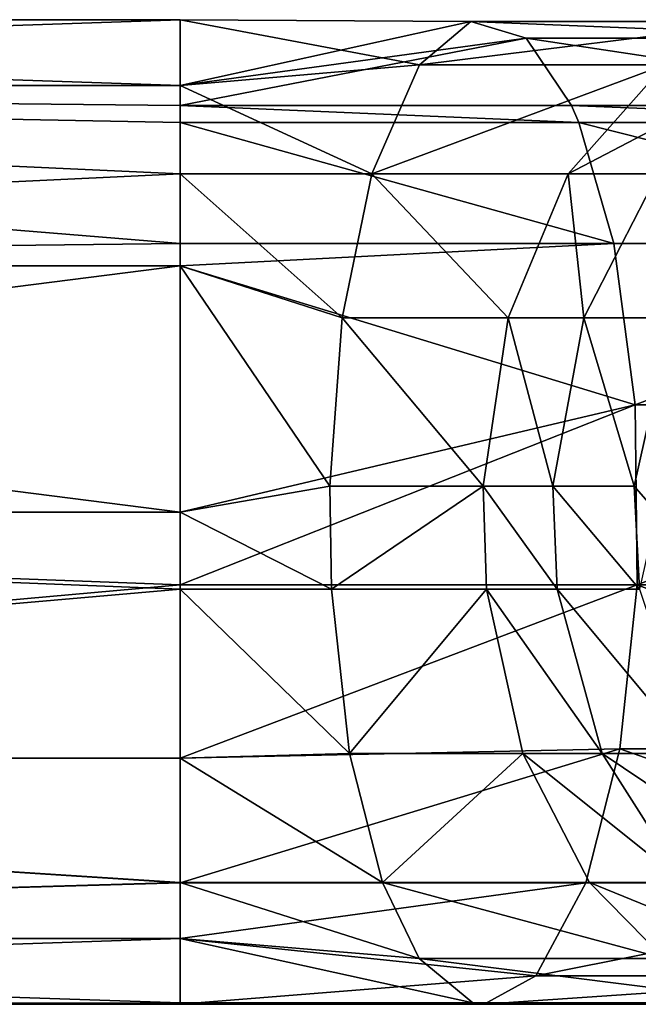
# Model space of a CAD drawing. Header units: millimetres. Extents: x 1804 to 4240, y -28 to 27.
# Tile 72 of 143: x 3025.77 to 3028.91, y -3.03 to 1.97. Entities that reach past the tile are written whole.
import ezdxf

# ---------------------------------------------------------------- set-up
doc = ezdxf.new("R2010")
doc.units = ezdxf.units.MM
doc.header["$LTSCALE"] = 25.4
doc.layers.get('0').update_dxf_attribs({"true_color": 0xff5454})

# ---------------------------------------------------------------- blocks, each defined once
blk = doc.blocks.new('MORE-EYE-7826-7825-7608-LINE.STL')
at = {"color": 18, "true_color": 0x000000}
mesh = blk.add_polyface(dxfattribs=at)
corners = [(1237.3628, 1.6398, 1331.1011), (1247.1893, 1.9747, 1329.8511), (1237.3628, 1.9747, 1329.8511), (1247.1893, 1.6398, 1331.1011)]
mesh.append_faces([[corners[k] for k in face] for face in [(0, 1, 2), (1, 0, 3)]], dxfattribs={"vtx0": -1, "color": 18})
mesh = blk.add_polyface(dxfattribs=at)
corners = [(1237.3628, 1.9747, 1329.8511), (1247.1893, 1.6398, 1328.6011), (1237.3628, 1.6398, 1328.6011), (1247.1893, 1.9747, 1329.8511)]
mesh.append_faces([[corners[k] for k in face] for face in [(0, 1, 2), (1, 0, 3)]], dxfattribs={"vtx0": -1, "color": 18})
mesh = blk.add_polyface(dxfattribs=at)
corners = [(1247.1893, 1.9747, 1329.8511), (1248.4042, 1.746, 1328.6107), (1247.1893, 1.6398, 1328.6011)]
mesh.append_faces([[corners[k] for k in face] for face in [(0, 1, 2)]], dxfattribs={"color": 18})
mesh = blk.add_polyface(dxfattribs=at)
corners = [(1247.1893, 1.9747, 1329.8511), (1248.6649, 1.9655, 1329.3989), (1248.4042, 1.746, 1328.6107)]
mesh.append_faces([[corners[k] for k in face] for face in [(0, 1, 2)]], dxfattribs={"color": 18})
mesh = blk.add_polyface(dxfattribs=at)
corners = [(1247.1893, 1.6398, 1331.1011), (1248.6649, 1.9655, 1329.3989), (1247.1893, 1.9747, 1329.8511)]
mesh.append_faces([[corners[k] for k in face] for face in [(0, 1, 2)]], dxfattribs={"color": 18})
mesh = blk.add_polyface(dxfattribs=at)
corners = [(1247.1893, 1.6398, 1331.1011), (1248.9454, 1.8808, 1330.2471), (1248.6649, 1.9655, 1329.3989)]
mesh.append_faces([[corners[k] for k in face] for face in [(0, 1, 2)]], dxfattribs={"color": 18})
mesh = blk.add_polyface(dxfattribs=at)
corners = [(1248.4042, 1.746, 1328.6107), (1250.178, 1.9655, 1328.5637), (1249.6499, 1.746, 1327.9231), (1248.6649, 1.9655, 1329.3989)]
mesh.append_faces([[corners[k] for k in face] for face in [(0, 1, 2), (1, 0, 3)]], dxfattribs={"vtx0": -1, "color": 18})
mesh = blk.add_polyface(dxfattribs=at)
corners = [(1248.6649, 1.9655, 1329.3989), (1250.7461, 1.8808, 1329.2531), (1250.178, 1.9655, 1328.5637), (1248.9454, 1.8808, 1330.2471)]
mesh.append_faces([[corners[k] for k in face] for face in [(0, 1, 2), (1, 0, 3)]], dxfattribs={"vtx0": -1, "color": 18})
mesh = blk.add_polyface(dxfattribs=at)
corners = [(1247.1893, 1.5388, 1331.2616), (1248.9454, 1.8808, 1330.2471), (1247.1893, 1.6398, 1331.1011)]
mesh.append_faces([[corners[k] for k in face] for face in [(0, 1, 2)]], dxfattribs={"color": 18})
mesh = blk.add_polyface(dxfattribs=at)
corners = [(1247.1893, 1.5388, 1331.2616), (1249.1752, 1.5388, 1330.9417), (1248.9454, 1.8808, 1330.2471)]
mesh.append_faces([[corners[k] for k in face] for face in [(0, 1, 2)]], dxfattribs={"color": 18})
mesh = blk.add_polyface(dxfattribs=at)
corners = [(1248.9454, 1.8808, 1330.2471), (1251.2114, 1.5388, 1329.8176), (1250.7461, 1.8808, 1329.2531), (1249.1752, 1.5388, 1330.9417)]
mesh.append_faces([[corners[k] for k in face] for face in [(0, 1, 2), (1, 0, 3)]], dxfattribs={"vtx0": -1, "color": 18})
mesh = blk.add_polyface(dxfattribs=at)
corners = [(1248.4042, 1.746, 1328.6107), (1248.1619, 1.1927, 1327.8782), (1247.1893, 1.6398, 1328.6011)]
mesh.append_faces([[corners[k] for k in face] for face in [(0, 1, 2)]], dxfattribs={"color": 18})
mesh = blk.add_polyface(dxfattribs=at)
corners = [(1248.1619, 1.1927, 1327.8782), (1249.6499, 1.746, 1327.9231), (1249.1592, 1.1927, 1327.3278), (1248.4042, 1.746, 1328.6107)]
mesh.append_faces([[corners[k] for k in face] for face in [(0, 1, 2), (1, 0, 3)]], dxfattribs={"vtx0": -1, "color": 18})
mesh = blk.add_polyface(dxfattribs=at)
corners = [(1249.1592, 1.1927, 1327.3278), (1250.2178, 1.746, 1327.3448), (1249.6138, 1.1927, 1326.8647), (1249.6499, 1.746, 1327.9231)]
mesh.append_faces([[corners[k] for k in face] for face in [(0, 1, 2), (1, 0, 3)]], dxfattribs={"vtx0": -1, "color": 18})
mesh = blk.add_polyface(dxfattribs=at)
corners = [(1247.1893, 0.8388, 1331.9462), (1237.3628, 1.6398, 1331.1011), (1237.3628, 0.7247, 1332.0161)]
mesh.append_faces([[corners[k] for k in face] for face in [(0, 1, 2)]], dxfattribs={"color": 18})
mesh = blk.add_polyface(dxfattribs=at)
corners = [(1247.1893, 1.4521, 1331.3807), (1237.3628, 1.6398, 1331.1011), (1247.1893, 0.8388, 1331.9462)]
mesh.append_faces([[corners[k] for k in face] for face in [(0, 1, 2)]], dxfattribs={"color": 18})
mesh = blk.add_polyface(dxfattribs=at)
corners = [(1247.1893, 1.4521, 1331.3807), (1247.1893, 1.5388, 1331.2616), (1237.3628, 1.6398, 1331.1011)]
mesh.append_faces([[corners[k] for k in face] for face in [(0, 1, 2)]], dxfattribs={"color": 18})
mesh = blk.add_polyface(dxfattribs=at)
corners = [(1247.1893, 1.5388, 1331.2616), (1247.1893, 1.6398, 1331.1011), (1237.3628, 1.6398, 1331.1011)]
mesh.append_faces([[corners[k] for k in face] for face in [(0, 1, 2)]], dxfattribs={"color": 18})
mesh = blk.add_polyface(dxfattribs=at)
corners = [(1247.1893, 1.6398, 1328.6011), (1247.1893, 1.1927, 1328.0349), (1237.3628, 1.6398, 1328.6011)]
mesh.append_faces([[corners[k] for k in face] for face in [(0, 1, 2)]], dxfattribs={"color": 18})
mesh = blk.add_polyface(dxfattribs=at)
corners = [(1247.1893, 1.1927, 1328.0349), (1237.3628, 0.7247, 1327.686), (1237.3628, 1.6398, 1328.6011)]
mesh.append_faces([[corners[k] for k in face] for face in [(0, 1, 2)]], dxfattribs={"color": 18})
mesh = blk.add_polyface(dxfattribs=at)
corners = [(1247.1893, 1.6398, 1328.6011), (1248.1619, 1.1927, 1327.8782), (1247.1893, 1.1927, 1328.0349)]
mesh.append_faces([[corners[k] for k in face] for face in [(0, 1, 2)]], dxfattribs={"color": 18})
mesh = blk.add_polyface(dxfattribs=at)
corners = [(1247.1893, 1.5388, 1331.2616), (1249.2126, 1.4521, 1331.0548), (1249.1752, 1.5388, 1330.9417), (1247.1893, 1.4521, 1331.3807)]
mesh.append_faces([[corners[k] for k in face] for face in [(0, 1, 2), (1, 0, 3)]], dxfattribs={"vtx0": -1, "color": 18})
mesh = blk.add_polyface(dxfattribs=at)
corners = [(1249.1752, 1.5388, 1330.9417), (1251.2872, 1.4521, 1329.9095), (1251.2114, 1.5388, 1329.8176), (1249.2126, 1.4521, 1331.0548)]
mesh.append_faces([[corners[k] for k in face] for face in [(0, 1, 2), (1, 0, 3)]], dxfattribs={"vtx0": -1, "color": 18})
mesh = blk.add_polyface(dxfattribs=at)
corners = [(1249.3901, 0.8388, 1331.5916), (1247.1893, 1.4521, 1331.3807), (1247.1893, 0.8388, 1331.9462), (1249.2126, 1.4521, 1331.0548)]
mesh.append_faces([[corners[k] for k in face] for face in [(0, 1, 2), (1, 0, 3)]], dxfattribs={"vtx0": -1, "color": 18})
mesh = blk.add_polyface(dxfattribs=at)
corners = [(1249.2126, 1.4521, 1331.0548), (1251.6469, 0.8388, 1330.3458), (1251.2872, 1.4521, 1329.9095), (1249.3901, 0.8388, 1331.5916)]
mesh.append_faces([[corners[k] for k in face] for face in [(0, 1, 2), (1, 0, 3)]], dxfattribs={"vtx0": -1, "color": 18})
mesh = blk.add_polyface(dxfattribs=at)
corners = [(1247.1893, 0.7247, 1327.686), (1237.3628, 0.7247, 1327.686), (1247.1893, 1.1927, 1328.0349)]
mesh.append_faces([[corners[k] for k in face] for face in [(0, 1, 2)]], dxfattribs={"color": 18})
mesh = blk.add_polyface(dxfattribs=at)
corners = [(1248.011, 0.4614, 1327.4218), (1247.1893, 0.7247, 1327.686), (1247.1893, 1.1927, 1328.0349)]
mesh.append_faces([[corners[k] for k in face] for face in [(0, 1, 2)]], dxfattribs={"color": 18})
mesh = blk.add_polyface(dxfattribs=at)
corners = [(1248.1619, 1.1927, 1327.8782), (1248.011, 0.4614, 1327.4218), (1247.1893, 1.1927, 1328.0349)]
mesh.append_faces([[corners[k] for k in face] for face in [(0, 1, 2)]], dxfattribs={"color": 18})
mesh = blk.add_polyface(dxfattribs=at)
corners = [(1248.1619, 1.1927, 1327.8782), (1248.8533, 0.4614, 1326.9567), (1248.011, 0.4614, 1327.4218), (1249.1592, 1.1927, 1327.3278)]
mesh.append_faces([[corners[k] for k in face] for face in [(0, 1, 2), (1, 0, 3)]], dxfattribs={"vtx0": -1, "color": 18})
mesh = blk.add_polyface(dxfattribs=at)
corners = [(1249.1592, 1.1927, 1327.3278), (1249.2374, 0.4614, 1326.5656), (1248.8533, 0.4614, 1326.9567), (1249.6138, 1.1927, 1326.8647)]
mesh.append_faces([[corners[k] for k in face] for face in [(0, 1, 2), (1, 0, 3)]], dxfattribs={"vtx0": -1, "color": 18})
mesh = blk.add_polyface(dxfattribs=at)
corners = [(1249.6138, 1.1927, 1326.8647), (1249.6843, 0.4614, 1325.7251), (1249.2374, 0.4614, 1326.5656), (1250.1428, 1.1927, 1325.8698)]
mesh.append_faces([[corners[k] for k in face] for face in [(0, 1, 2), (1, 0, 3)]], dxfattribs={"vtx0": -1, "color": 18})
mesh = blk.add_polyface(dxfattribs=at)
corners = [(1247.1893, 0.8388, 1331.9462), (1237.3628, 0.7247, 1332.0161), (1247.1893, 0.7247, 1332.0161)]
mesh.append_faces([[corners[k] for k in face] for face in [(0, 1, 2)]], dxfattribs={"color": 18})
mesh = blk.add_polyface(dxfattribs=at)
corners = [(1249.3901, 0.8388, 1331.5916), (1247.1893, 0.8388, 1331.9462), (1247.1893, 0.7247, 1332.0161)]
mesh.append_faces([[corners[k] for k in face] for face in [(0, 1, 2)]], dxfattribs={"color": 18})
mesh = blk.add_polyface(dxfattribs=at)
corners = [(1249.4985, 0.0197, 1331.9189), (1249.3901, 0.8388, 1331.5916), (1247.1893, 0.7247, 1332.0161)]
mesh.append_faces([[corners[k] for k in face] for face in [(0, 1, 2)]], dxfattribs={"color": 18})
mesh = blk.add_polyface(dxfattribs=at)
corners = [(1249.4985, 0.0197, 1331.9189), (1251.6469, 0.8388, 1330.3458), (1249.3901, 0.8388, 1331.5916), (1251.8662, 0.0197, 1330.6119)]
mesh.append_faces([[corners[k] for k in face] for face in [(0, 1, 2), (1, 0, 3)]], dxfattribs={"vtx0": -1, "color": 18})
mesh = blk.add_polyface(dxfattribs=at)
corners = [(1247.1893, 0.7247, 1327.686), (1237.3628, -0.5253, 1327.3511), (1237.3628, 0.7247, 1327.686), (1247.1893, -0.5253, 1327.3511)]
mesh.append_faces([[corners[k] for k in face] for face in [(0, 1, 2), (1, 0, 3)]], dxfattribs={"vtx0": -1, "color": 18})
mesh = blk.add_polyface(dxfattribs=at)
corners = [(1247.1893, -0.5253, 1332.3511), (1237.3628, 0.7247, 1332.0161), (1237.3628, -0.5253, 1332.3511), (1247.1893, 0.7247, 1332.0161)]
mesh.append_faces([[corners[k] for k in face] for face in [(0, 1, 2), (1, 0, 3)]], dxfattribs={"vtx0": -1, "color": 18})
mesh = blk.add_polyface(dxfattribs=at)
corners = [(1249.4985, 0.0197, 1331.9189), (1247.1893, 0.7247, 1332.0161), (1247.1893, -0.5253, 1332.3511)]
mesh.append_faces([[corners[k] for k in face] for face in [(0, 1, 2)]], dxfattribs={"color": 18})
mesh = blk.add_polyface(dxfattribs=at)
corners = [(1247.9482, -0.3939, 1327.2323), (1247.1893, -0.5253, 1327.3511), (1247.1893, 0.7247, 1327.686)]
mesh.append_faces([[corners[k] for k in face] for face in [(0, 1, 2)]], dxfattribs={"color": 18})
mesh = blk.add_polyface(dxfattribs=at)
corners = [(1248.011, 0.4614, 1327.4218), (1247.9482, -0.3939, 1327.2323), (1247.1893, 0.7247, 1327.686)]
mesh.append_faces([[corners[k] for k in face] for face in [(0, 1, 2)]], dxfattribs={"color": 18})
mesh = blk.add_polyface(dxfattribs=at)
corners = [(1248.011, 0.4614, 1327.4218), (1248.7264, -0.3939, 1326.8027), (1247.9482, -0.3939, 1327.2323), (1248.8533, 0.4614, 1326.9567)]
mesh.append_faces([[corners[k] for k in face] for face in [(0, 1, 2), (1, 0, 3)]], dxfattribs={"vtx0": -1, "color": 18})
mesh = blk.add_polyface(dxfattribs=at)
corners = [(1248.8533, 0.4614, 1326.9567), (1249.0813, -0.3939, 1326.4414), (1248.7264, -0.3939, 1326.8027), (1249.2374, 0.4614, 1326.5656)]
mesh.append_faces([[corners[k] for k in face] for face in [(0, 1, 2), (1, 0, 3)]], dxfattribs={"vtx0": -1, "color": 18})
mesh = blk.add_polyface(dxfattribs=at)
corners = [(1249.2374, 0.4614, 1326.5656), (1249.494, -0.3939, 1325.665), (1249.0813, -0.3939, 1326.4414), (1249.6843, 0.4614, 1325.7251)]
mesh.append_faces([[corners[k] for k in face] for face in [(0, 1, 2), (1, 0, 3)]], dxfattribs={"vtx0": -1, "color": 18})
mesh = blk.add_polyface(dxfattribs=at)
corners = [(1249.6843, 0.4614, 1325.7251), (1249.6084, -0.5253, 1325.0469), (1249.494, -0.3939, 1325.665)]
mesh.append_faces([[corners[k] for k in face] for face in [(0, 1, 2)]], dxfattribs={"color": 18})
mesh = blk.add_polyface(dxfattribs=at)
corners = [(1249.4985, 0.0197, 1331.9189), (1247.1893, -0.5253, 1332.3511), (1247.1893, -0.8957, 1332.3235)]
mesh.append_faces([[corners[k] for k in face] for face in [(0, 1, 2)]], dxfattribs={"color": 18})
mesh = blk.add_polyface(dxfattribs=at)
corners = [(1249.5087, -0.8957, 1331.9498), (1249.4985, 0.0197, 1331.9189), (1247.1893, -0.8957, 1332.3235)]
mesh.append_faces([[corners[k] for k in face] for face in [(0, 1, 2)]], dxfattribs={"color": 18})
mesh = blk.add_polyface(dxfattribs=at)
corners = [(1249.5087, -0.8957, 1331.9498), (1251.8662, 0.0197, 1330.6119), (1249.4985, 0.0197, 1331.9189), (1251.887, -0.8957, 1330.637)]
mesh.append_faces([[corners[k] for k in face] for face in [(0, 1, 2), (1, 0, 3)]], dxfattribs={"vtx0": -1, "color": 18})
mesh = blk.add_polyface(dxfattribs=at)
corners = [(1247.9569, -0.9173, 1327.2584), (1247.1893, -0.5253, 1327.3511), (1247.9482, -0.3939, 1327.2323)]
mesh.append_faces([[corners[k] for k in face] for face in [(0, 1, 2)]], dxfattribs={"color": 18})
mesh = blk.add_polyface(dxfattribs=at)
corners = [(1248.7264, -0.3939, 1326.8027), (1247.9569, -0.9173, 1327.2584), (1247.9482, -0.3939, 1327.2323), (1248.7439, -0.9173, 1326.824)]
mesh.append_faces([[corners[k] for k in face] for face in [(0, 1, 2), (1, 0, 3)]], dxfattribs={"vtx0": -1, "color": 18})
mesh = blk.add_polyface(dxfattribs=at)
corners = [(1248.7264, -0.3939, 1326.8027), (1249.1027, -0.9173, 1326.4585), (1248.7439, -0.9173, 1326.824), (1249.0813, -0.3939, 1326.4414)]
mesh.append_faces([[corners[k] for k in face] for face in [(0, 1, 2), (1, 0, 3)]], dxfattribs={"vtx0": -1, "color": 18})
mesh = blk.add_polyface(dxfattribs=at)
corners = [(1249.0813, -0.3939, 1326.4414), (1249.5203, -0.9173, 1325.6733), (1249.1027, -0.9173, 1326.4585), (1249.494, -0.3939, 1325.665)]
mesh.append_faces([[corners[k] for k in face] for face in [(0, 1, 2), (1, 0, 3)]], dxfattribs={"vtx0": -1, "color": 18})
mesh = blk.add_polyface(dxfattribs=at)
corners = [(1249.494, -0.3939, 1325.665), (1249.6084, -0.5253, 1325.0469), (1249.5203, -0.9173, 1325.6733)]
mesh.append_faces([[corners[k] for k in face] for face in [(0, 1, 2)]], dxfattribs={"color": 18})
mesh = blk.add_polyface(dxfattribs=at)
corners = [(1247.1893, -0.9173, 1327.382), (1237.3628, -0.5253, 1327.3511), (1247.1893, -0.5253, 1327.3511)]
mesh.append_faces([[corners[k] for k in face] for face in [(0, 1, 2)]], dxfattribs={"color": 18})
mesh = blk.add_polyface(dxfattribs=at)
corners = [(1247.1893, -0.9173, 1327.382), (1237.3628, -1.7753, 1327.686), (1237.3628, -0.5253, 1327.3511)]
mesh.append_faces([[corners[k] for k in face] for face in [(0, 1, 2)]], dxfattribs={"color": 18})
mesh = blk.add_polyface(dxfattribs=at)
corners = [(1247.1893, -0.8957, 1332.3235), (1237.3628, -0.5253, 1332.3511), (1237.3628, -1.7753, 1332.0161)]
mesh.append_faces([[corners[k] for k in face] for face in [(0, 1, 2)]], dxfattribs={"color": 18})
mesh = blk.add_polyface(dxfattribs=at)
corners = [(1247.1893, -0.5253, 1332.3511), (1237.3628, -0.5253, 1332.3511), (1247.1893, -0.8957, 1332.3235)]
mesh.append_faces([[corners[k] for k in face] for face in [(0, 1, 2)]], dxfattribs={"color": 18})
mesh = blk.add_polyface(dxfattribs=at)
corners = [(1247.9569, -0.9173, 1327.2584), (1247.1893, -0.9173, 1327.382), (1247.1893, -0.5253, 1327.3511)]
mesh.append_faces([[corners[k] for k in face] for face in [(0, 1, 2)]], dxfattribs={"color": 18})
mesh = blk.add_polyface(dxfattribs=at)
corners = [(1247.1893, -0.8957, 1332.3235), (1237.3628, -1.7753, 1332.0161), (1247.1893, -1.7753, 1332.0161)]
mesh.append_faces([[corners[k] for k in face] for face in [(0, 1, 2)]], dxfattribs={"color": 18})
mesh = blk.add_polyface(dxfattribs=at)
corners = [(1249.5087, -0.8957, 1331.9498), (1247.1893, -0.8957, 1332.3235), (1247.1893, -1.7753, 1332.0161)]
mesh.append_faces([[corners[k] for k in face] for face in [(0, 1, 2)]], dxfattribs={"color": 18})
mesh = blk.add_polyface(dxfattribs=at)
corners = [(1249.5087, -0.8957, 1331.9498), (1247.1893, -1.7753, 1332.0161), (1249.4205, -1.7275, 1331.6836)]
mesh.append_faces([[corners[k] for k in face] for face in [(0, 1, 2)]], dxfattribs={"color": 18})
mesh = blk.add_polyface(dxfattribs=at)
corners = [(1251.7085, -1.7275, 1330.4205), (1249.5087, -0.8957, 1331.9498), (1249.4205, -1.7275, 1331.6836), (1251.887, -0.8957, 1330.637)]
mesh.append_faces([[corners[k] for k in face] for face in [(0, 1, 2), (1, 0, 3)]], dxfattribs={"vtx0": -1, "color": 18})
mesh = blk.add_polyface(dxfattribs=at)
corners = [(1247.1893, -1.7753, 1327.686), (1237.3628, -1.7753, 1327.686), (1247.1893, -0.9173, 1327.382)]
mesh.append_faces([[corners[k] for k in face] for face in [(0, 1, 2)]], dxfattribs={"color": 18})
mesh = blk.add_polyface(dxfattribs=at)
corners = [(1248.0482, -1.7524, 1327.5347), (1247.1893, -1.7753, 1327.686), (1247.1893, -0.9173, 1327.382)]
mesh.append_faces([[corners[k] for k in face] for face in [(0, 1, 2)]], dxfattribs={"color": 18})
mesh = blk.add_polyface(dxfattribs=at)
corners = [(1248.0482, -1.7524, 1327.5347), (1247.1893, -0.9173, 1327.382), (1247.9569, -0.9173, 1327.2584)]
mesh.append_faces([[corners[k] for k in face] for face in [(0, 1, 2)]], dxfattribs={"color": 18})
mesh = blk.add_polyface(dxfattribs=at)
corners = [(1248.7439, -0.9173, 1326.824), (1248.0482, -1.7524, 1327.5347), (1247.9569, -0.9173, 1327.2584), (1248.9291, -1.7524, 1327.0483)]
mesh.append_faces([[corners[k] for k in face] for face in [(0, 1, 2), (1, 0, 3)]], dxfattribs={"vtx0": -1, "color": 18})
mesh = blk.add_polyface(dxfattribs=at)
corners = [(1248.7439, -0.9173, 1326.824), (1249.3306, -1.7524, 1326.6395), (1248.9291, -1.7524, 1327.0483), (1249.1027, -0.9173, 1326.4585)]
mesh.append_faces([[corners[k] for k in face] for face in [(0, 1, 2), (1, 0, 3)]], dxfattribs={"vtx0": -1, "color": 18})
mesh = blk.add_polyface(dxfattribs=at)
corners = [(1249.1027, -0.9173, 1326.4585), (1249.7977, -1.7524, 1325.7609), (1249.3306, -1.7524, 1326.6395), (1249.5203, -0.9173, 1325.6733)]
mesh.append_faces([[corners[k] for k in face] for face in [(0, 1, 2), (1, 0, 3)]], dxfattribs={"vtx0": -1, "color": 18})
mesh = blk.add_polyface(dxfattribs=at)
corners = [(1249.4205, -1.7275, 1331.6836), (1247.1893, -1.7753, 1332.0161), (1247.1893, -2.4081, 1331.4958)]
mesh.append_faces([[corners[k] for k in face] for face in [(0, 1, 2)]], dxfattribs={"color": 18})
mesh = blk.add_polyface(dxfattribs=at)
corners = [(1249.4205, -1.7275, 1331.6836), (1247.1893, -2.4081, 1331.4958), (1249.2488, -2.4081, 1331.1641)]
mesh.append_faces([[corners[k] for k in face] for face in [(0, 1, 2)]], dxfattribs={"color": 18})
mesh = blk.add_polyface(dxfattribs=at)
corners = [(1251.3605, -2.4081, 1329.9983), (1249.4205, -1.7275, 1331.6836), (1249.2488, -2.4081, 1331.1641), (1251.7085, -1.7275, 1330.4205)]
mesh.append_faces([[corners[k] for k in face] for face in [(0, 1, 2), (1, 0, 3)]], dxfattribs={"vtx0": -1, "color": 18})
mesh = blk.add_polyface(dxfattribs=at)
corners = [(1247.1893, -2.4069, 1328.2051), (1237.3628, -1.7753, 1327.686), (1247.1893, -1.7753, 1327.686)]
mesh.append_faces([[corners[k] for k in face] for face in [(0, 1, 2)]], dxfattribs={"color": 18})
mesh = blk.add_polyface(dxfattribs=at)
corners = [(1247.1893, -2.4069, 1328.2051), (1237.3628, -2.6903, 1328.6011), (1237.3628, -1.7753, 1327.686)]
mesh.append_faces([[corners[k] for k in face] for face in [(0, 1, 2)]], dxfattribs={"color": 18})
mesh = blk.add_polyface(dxfattribs=at)
corners = [(1247.1893, -2.4081, 1331.4958), (1237.3628, -1.7753, 1332.0161), (1237.3628, -2.6903, 1331.1011)]
mesh.append_faces([[corners[k] for k in face] for face in [(0, 1, 2)]], dxfattribs={"color": 18})
mesh = blk.add_polyface(dxfattribs=at)
corners = [(1247.1893, -1.7753, 1332.0161), (1237.3628, -1.7753, 1332.0161), (1247.1893, -2.4081, 1331.4958)]
mesh.append_faces([[corners[k] for k in face] for face in [(0, 1, 2)]], dxfattribs={"color": 18})
mesh = blk.add_polyface(dxfattribs=at)
corners = [(1248.2153, -2.4069, 1328.0398), (1247.1893, -1.7753, 1327.686), (1248.0482, -1.7524, 1327.5347)]
mesh.append_faces([[corners[k] for k in face] for face in [(0, 1, 2)]], dxfattribs={"color": 18})
mesh = blk.add_polyface(dxfattribs=at)
corners = [(1248.2153, -2.4069, 1328.0398), (1247.1893, -2.4069, 1328.2051), (1247.1893, -1.7753, 1327.686)]
mesh.append_faces([[corners[k] for k in face] for face in [(0, 1, 2)]], dxfattribs={"color": 18})
mesh = blk.add_polyface(dxfattribs=at)
corners = [(1248.9291, -1.7524, 1327.0483), (1248.2153, -2.4069, 1328.0398), (1248.0482, -1.7524, 1327.5347), (1249.2675, -2.4069, 1327.459)]
mesh.append_faces([[corners[k] for k in face] for face in [(0, 1, 2), (1, 0, 3)]], dxfattribs={"vtx0": -1, "color": 18})
mesh = blk.add_polyface(dxfattribs=at)
corners = [(1249.7471, -2.4069, 1326.9706), (1248.9291, -1.7524, 1327.0483), (1249.3306, -1.7524, 1326.6395), (1249.2675, -2.4069, 1327.459)]
mesh.append_faces([[corners[k] for k in face] for face in [(0, 1, 2), (1, 0, 3)]], dxfattribs={"vtx0": -1, "color": 18})
mesh = blk.add_polyface(dxfattribs=at)
corners = [(1249.3306, -1.7524, 1326.6395), (1250.3052, -2.4069, 1325.921), (1249.7471, -2.4069, 1326.9706), (1249.7977, -1.7524, 1325.7609)]
mesh.append_faces([[corners[k] for k in face] for face in [(0, 1, 2), (1, 0, 3)]], dxfattribs={"vtx0": -1, "color": 18})
mesh = blk.add_polyface(dxfattribs=at)
corners = [(1237.3628, -2.6903, 1328.6011), (1247.1893, -2.4069, 1328.2051), (1247.1893, -2.6903, 1328.6011)]
mesh.append_faces([[corners[k] for k in face] for face in [(0, 1, 2)]], dxfattribs={"color": 18})
mesh = blk.add_polyface(dxfattribs=at)
corners = [(1247.1893, -2.4081, 1331.4958), (1237.3628, -2.6903, 1331.1011), (1247.1893, -2.6903, 1331.1011)]
mesh.append_faces([[corners[k] for k in face] for face in [(0, 1, 2)]], dxfattribs={"color": 18})
mesh = blk.add_polyface(dxfattribs=at)
corners = [(1248.4019, -2.7931, 1328.6038), (1247.1893, -2.6903, 1328.6011), (1247.1893, -2.4069, 1328.2051)]
mesh.append_faces([[corners[k] for k in face] for face in [(0, 1, 2)]], dxfattribs={"color": 18})
mesh = blk.add_polyface(dxfattribs=at)
corners = [(1248.4019, -2.7931, 1328.6038), (1247.1893, -2.4069, 1328.2051), (1248.2153, -2.4069, 1328.0398)]
mesh.append_faces([[corners[k] for k in face] for face in [(0, 1, 2)]], dxfattribs={"color": 18})
mesh = blk.add_polyface(dxfattribs=at)
corners = [(1247.1893, -2.4081, 1331.4958), (1247.1893, -2.6903, 1331.1011), (1249.2488, -2.4081, 1331.1641)]
mesh.append_faces([[corners[k] for k in face] for face in [(0, 1, 2)]], dxfattribs={"color": 18})
mesh = blk.add_polyface(dxfattribs=at)
corners = [(1249.2488, -2.4081, 1331.1641), (1247.1893, -2.6903, 1331.1011), (1248.9951, -2.881, 1330.3973)]
mesh.append_faces([[corners[k] for k in face] for face in [(0, 1, 2)]], dxfattribs={"color": 18})
mesh = blk.add_polyface(dxfattribs=at)
corners = [(1249.6453, -2.7931, 1327.9174), (1248.2153, -2.4069, 1328.0398), (1249.2675, -2.4069, 1327.459), (1248.4019, -2.7931, 1328.6038)]
mesh.append_faces([[corners[k] for k in face] for face in [(0, 1, 2), (1, 0, 3)]], dxfattribs={"vtx0": -1, "color": 18})
mesh = blk.add_polyface(dxfattribs=at)
corners = [(1251.3605, -2.4081, 1329.9983), (1248.9951, -2.881, 1330.3973), (1250.8468, -2.881, 1329.3752), (1249.2488, -2.4081, 1331.1641)]
mesh.append_faces([[corners[k] for k in face] for face in [(0, 1, 2), (1, 0, 3)]], dxfattribs={"vtx0": -1, "color": 18})
mesh = blk.add_polyface(dxfattribs=at)
corners = [(1250.212, -2.7931, 1327.3402), (1249.2675, -2.4069, 1327.459), (1249.7471, -2.4069, 1326.9706), (1249.6453, -2.7931, 1327.9174)]
mesh.append_faces([[corners[k] for k in face] for face in [(0, 1, 2), (1, 0, 3)]], dxfattribs={"vtx0": -1, "color": 18})
mesh = blk.add_polyface(dxfattribs=at)
corners = [(1247.1893, -3.0185, 1329.6667), (1237.3628, -2.6903, 1328.6011), (1247.1893, -2.6903, 1328.6011)]
mesh.append_faces([[corners[k] for k in face] for face in [(0, 1, 2)]], dxfattribs={"color": 18})
mesh = blk.add_polyface(dxfattribs=at)
corners = [(1237.3628, -3.0253, 1329.8511), (1237.3628, -2.6903, 1328.6011), (1247.1893, -3.0185, 1329.6667)]
mesh.append_faces([[corners[k] for k in face] for face in [(0, 1, 2)]], dxfattribs={"color": 18})
mesh = blk.add_polyface(dxfattribs=at)
corners = [(1247.1893, -2.6903, 1331.1011), (1237.3628, -3.0253, 1329.8511), (1247.1893, -3.0253, 1329.8511), (1237.3628, -2.6903, 1331.1011)]
mesh.append_faces([[corners[k] for k in face] for face in [(0, 1, 2), (1, 0, 3)]], dxfattribs={"vtx0": -1, "color": 18})
mesh = blk.add_polyface(dxfattribs=at)
corners = [(1247.1893, -2.6903, 1331.1011), (1247.1893, -3.0253, 1329.8511), (1248.9951, -2.881, 1330.3973)]
mesh.append_faces([[corners[k] for k in face] for face in [(0, 1, 2)]], dxfattribs={"color": 18})
mesh = blk.add_polyface(dxfattribs=at)
corners = [(1247.1893, -3.0185, 1329.6667), (1247.1893, -2.6903, 1328.6011), (1248.6743, -3.0185, 1329.4275)]
mesh.append_faces([[corners[k] for k in face] for face in [(0, 1, 2)]], dxfattribs={"color": 18})
mesh = blk.add_polyface(dxfattribs=at)
corners = [(1248.6743, -3.0185, 1329.4275), (1247.1893, -2.6903, 1328.6011), (1248.4019, -2.7931, 1328.6038)]
mesh.append_faces([[corners[k] for k in face] for face in [(0, 1, 2)]], dxfattribs={"color": 18})
mesh = blk.add_polyface(dxfattribs=at)
corners = [(1250.1971, -3.0185, 1328.5869), (1248.4019, -2.7931, 1328.6038), (1249.6453, -2.7931, 1327.9174), (1248.6743, -3.0185, 1329.4275)]
mesh.append_faces([[corners[k] for k in face] for face in [(0, 1, 2), (1, 0, 3)]], dxfattribs={"vtx0": -1, "color": 18})
mesh = blk.add_polyface(dxfattribs=at)
corners = [(1248.9951, -2.881, 1330.3973), (1247.1893, -3.0253, 1329.8511), (1248.7323, -3.0253, 1329.6025)]
mesh.append_faces([[corners[k] for k in face] for face in [(0, 1, 2)]], dxfattribs={"color": 18})
mesh = blk.add_polyface(dxfattribs=at)
corners = [(1250.8468, -2.881, 1329.3752), (1248.7323, -3.0253, 1329.6025), (1250.3143, -3.0253, 1328.7292), (1248.9951, -2.881, 1330.3973)]
mesh.append_faces([[corners[k] for k in face] for face in [(0, 1, 2), (1, 0, 3)]], dxfattribs={"vtx0": -1, "color": 18})
mesh = blk.add_polyface(dxfattribs=at)
corners = [(1237.3628, -3.0253, 1329.8511), (1247.1893, -3.0185, 1329.6667), (1247.1893, -3.0253, 1329.8511)]
mesh.append_faces([[corners[k] for k in face] for face in [(0, 1, 2)]], dxfattribs={"color": 18})
mesh = blk.add_polyface(dxfattribs=at)
corners = [(1248.7323, -3.0253, 1329.6025), (1247.1893, -3.0185, 1329.6667), (1248.6743, -3.0185, 1329.4275), (1247.1893, -3.0253, 1329.8511)]
mesh.append_faces([[corners[k] for k in face] for face in [(0, 1, 2), (1, 0, 3)]], dxfattribs={"vtx0": -1, "color": 18})
mesh = blk.add_polyface(dxfattribs=at)
corners = [(1250.3143, -3.0253, 1328.7292), (1248.6743, -3.0185, 1329.4275), (1250.1971, -3.0185, 1328.5869), (1248.7323, -3.0253, 1329.6025)]
mesh.append_faces([[corners[k] for k in face] for face in [(0, 1, 2), (1, 0, 3)]], dxfattribs={"vtx0": -1, "color": 18})

msp = doc.modelspace()

# ---------------------------------------------------------------- block references
at = {"color": 0}
msp.add_blockref('MORE-EYE-7826-7825-7608-LINE.STL', (1779.4, 0, -34.1), dxfattribs=at)

doc.saveas('drawing.dxf')
